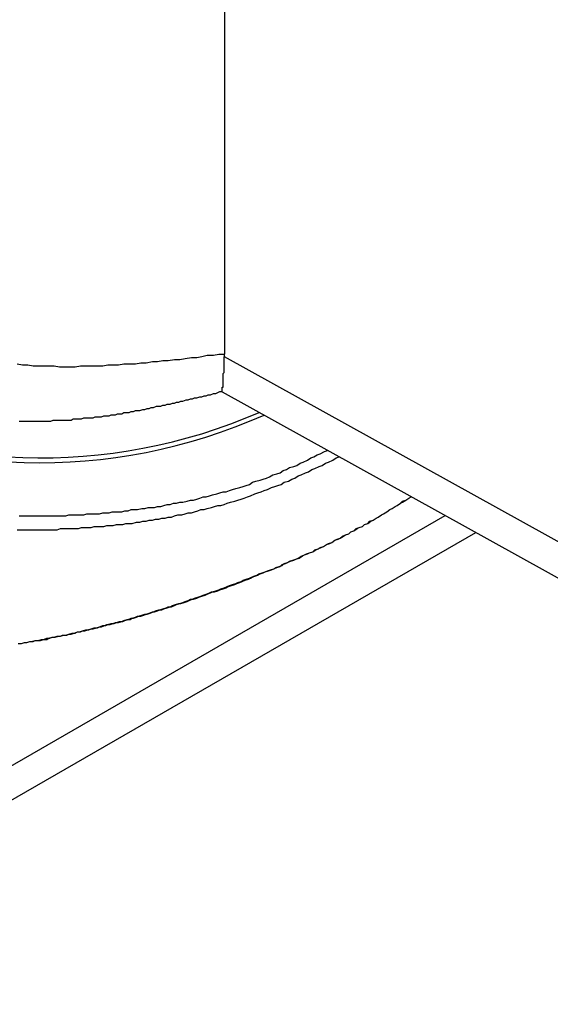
# Model space of a CAD drawing. Header units: millimetres. Extents: x 7187 to 8806, y -3756 to -2918.
# Tile 86 of 250: x 7836 to 7841, y -3648 to -3639. Entities that reach past the tile are written whole.
import ezdxf

# ---------------------------------------------------------------- set-up
doc = ezdxf.new("R2010")
doc.units = ezdxf.units.MM
doc.header["$LTSCALE"] = 3

msp = doc.modelspace()

# ---------------------------------------------------------------- linework, layer by layer
at = {"linetype": 'Continuous', "lineweight": 30}
for p, q in [((7837.806, -3624.7052), (7837.806, -3641.9123)), ((7837.8056, -3641.9381), (7837.806, -3641.9123)), ((7846.4666, -3646.7445), (7837.8056, -3641.9381)), ((7837.7826, -3642.2683), (7846.6871, -3647.2098)), ((7705.2475, -3721.1735), (7839.8973, -3643.4418)), ((7705.0133, -3721.6353), (7840.1857, -3643.6019))]:
    msp.add_line(p, q, dxfattribs=at)
for points in [[(7837.8026, -3641.9165, 0), (7837.7526, -3641.9165, 0), (7837.7026, -3641.9265, 0), (7837.6426, -3641.9265, 0), (7837.5926, -3641.9365, 0), (7837.5426, -3641.9465, 0), (7837.4926, -3641.9465, 0), (7837.4326, -3641.9565, 0), (7837.3826, -3641.9665, 0), (7837.3326, -3641.9665, 0), (7837.2726, -3641.9765, 0), (7837.2226, -3641.9765, 0), (7837.1726, -3641.9865, 0), (7837.1226, -3641.9865, 0), (7837.0626, -3641.9965, 0), (7837.0126, -3641.9965, 0), (7836.9626, -3642.0065, 0), (7836.9126, -3642.0065, 0), (7836.8526, -3642.0065, 0), (7836.8026, -3642.0165, 0), (7836.7526, -3642.0165, 0), (7836.7026, -3642.0165, 0), (7836.6526, -3642.0265, 0), (7836.6026, -3642.0265, 0), (7836.5426, -3642.0265, 0), (7836.4926, -3642.0265, 0), (7836.4426, -3642.0265, 0), (7836.3926, -3642.0365, 0), (7836.3426, -3642.0365, 0), (7836.2926, -3642.0365, 0), (7836.2426, -3642.0365, 0), (7836.1926, -3642.0265, 0), (7836.1426, -3642.0265, 0), (7836.0926, -3642.0265, 0), (7836.0426, -3642.0265, 0), (7835.9926, -3642.0265, 0), (7835.9426, -3642.0165, 0), (7835.8926, -3642.0165, 0), (7835.8426, -3642.0065, 0)], [(7837.7826, -3642.2665, 0), (7837.7826, -3642.2665, 0), (7837.7826, -3642.2665, 0), (7837.7826, -3642.2665, 0), (7837.7826, -3642.2665, 0), (7837.7826, -3642.2665, 0), (7837.7826, -3642.2665, 0), (7837.7826, -3642.2665, 0), (7837.7826, -3642.2665, 0), (7837.7826, -3642.2665, 0), (7837.7826, -3642.2665, 0), (7837.7826, -3642.2665, 0), (7837.7826, -3642.2665, 0), (7837.7826, -3642.2665, 0), (7837.7826, -3642.2665, 0), (7837.7826, -3642.2665, 0), (7837.7826, -3642.2665, 0), (7837.7826, -3642.2665, 0), (7837.7826, -3642.2665, 0), (7837.7826, -3642.2665, 0), (7837.7826, -3642.2665, 0), (7837.7826, -3642.2665, 0), (7837.7826, -3642.2665, 0), (7837.7826, -3642.2665, 0), (7837.7826, -3642.2665, 0), (7837.7826, -3642.2665, 0), (7837.7826, -3642.2665, 0), (7837.7826, -3642.2665, 0), (7837.7826, -3642.2665, 0), (7837.7826, -3642.2665, 0), (7837.7826, -3642.2665, 0), (7837.7826, -3642.2665, 0), (7837.7826, -3642.2665, 0), (7837.7826, -3642.2665, 0), (7837.7826, -3642.2665, 0), (7837.7826, -3642.2665, 0), (7837.7826, -3642.2665, 0), (7837.7826, -3642.2665, 0), (7837.7826, -3642.2665, 0), (7837.7826, -3642.2665, 0), (7837.7826, -3642.2665, 0), (7837.7826, -3642.2665, 0), (7837.7826, -3642.2665, 0), (7837.7826, -3642.2665, 0), (7837.7826, -3642.2665, 0), (7837.7826, -3642.2665, 0), (7837.7826, -3642.2665, 0), (7837.7826, -3642.2665, 0), (7837.7826, -3642.2665, 0), (7837.7826, -3642.2665, 0), (7837.7826, -3642.2565, 0), (7837.7826, -3642.2565, 0), (7837.7826, -3642.2565, 0), (7837.7826, -3642.2565, 0), (7837.7826, -3642.2565, 0), (7837.7826, -3642.2565, 0), (7837.7826, -3642.2565, 0), (7837.7826, -3642.2565, 0), (7837.7826, -3642.2565, 0), (7837.7826, -3642.2565, 0), (7837.7826, -3642.2565, 0), (7837.7826, -3642.2565, 0), (7837.7826, -3642.2565, 0), (7837.7826, -3642.2565, 0), (7837.7826, -3642.2565, 0), (7837.7826, -3642.2565, 0), (7837.7826, -3642.2565, 0), (7837.7826, -3642.2465, 0), (7837.7826, -3642.2465, 0), (7837.7826, -3642.2465, 0), (7837.7826, -3642.2465, 0), (7837.7826, -3642.2465, 0), (7837.7826, -3642.2465, 0), (7837.7826, -3642.2465, 0), (7837.7826, -3642.2465, 0), (7837.7826, -3642.2465, 0), (7837.7826, -3642.2465, 0), (7837.7826, -3642.2465, 0), (7837.7826, -3642.2465, 0), (7837.7826, -3642.2465, 0), (7837.7826, -3642.2365, 0), (7837.7826, -3642.2365, 0), (7837.7826, -3642.2365, 0), (7837.7826, -3642.2365, 0), (7837.7826, -3642.2365, 0), (7837.7826, -3642.2365, 0), (7837.7826, -3642.2365, 0), (7837.7826, -3642.2365, 0), (7837.7826, -3642.2365, 0), (7837.7826, -3642.2365, 0), (7837.7826, -3642.2365, 0), (7837.7826, -3642.2265, 0), (7837.7826, -3642.2265, 0), (7837.7826, -3642.2265, 0), (7837.7826, -3642.2265, 0), (7837.7826, -3642.2265, 0), (7837.7826, -3642.2265, 0), (7837.7826, -3642.2265, 0), (7837.7826, -3642.2265, 0), (7837.7826, -3642.2265, 0), (7837.7926, -3642.2265, 0), (7837.7926, -3642.2265, 0), (7837.7926, -3642.2165, 0), (7837.7926, -3642.2165, 0), (7837.7926, -3642.2165, 0), (7837.7926, -3642.2165, 0), (7837.7926, -3642.2165, 0), (7837.7926, -3642.2165, 0), (7837.7926, -3642.2165, 0), (7837.7926, -3642.2165, 0), (7837.7926, -3642.2165, 0), (7837.7926, -3642.2065, 0), (7837.7926, -3642.2065, 0), (7837.7926, -3642.2065, 0), (7837.7926, -3642.2065, 0), (7837.7926, -3642.2065, 0), (7837.7926, -3642.2065, 0), (7837.7926, -3642.2065, 0), (7837.7926, -3642.2065, 0), (7837.7926, -3642.2065, 0), (7837.7926, -3642.1965, 0), (7837.7926, -3642.1965, 0), (7837.7926, -3642.1965, 0), (7837.7926, -3642.1965, 0), (7837.7926, -3642.1965, 0), (7837.7926, -3642.1965, 0), (7837.7926, -3642.1965, 0), (7837.7926, -3642.1965, 0), (7837.7926, -3642.1965, 0), (7837.7926, -3642.1865, 0), (7837.7926, -3642.1865, 0), (7837.7926, -3642.1865, 0), (7837.7926, -3642.1865, 0), (7837.7926, -3642.1865, 0), (7837.7926, -3642.1865, 0), (7837.7926, -3642.1865, 0), (7837.7926, -3642.1865, 0), (7837.7926, -3642.1765, 0), (7837.7926, -3642.1765, 0), (7837.7926, -3642.1765, 0), (7837.7926, -3642.1765, 0), (7837.7926, -3642.1765, 0), (7837.7926, -3642.1765, 0), (7837.7926, -3642.1765, 0), (7837.7926, -3642.1665, 0), (7837.7926, -3642.1665, 0), (7837.7926, -3642.1665, 0), (7837.7926, -3642.1665, 0), (7837.7926, -3642.1665, 0), (7837.7926, -3642.1665, 0), (7837.7926, -3642.1665, 0), (7837.7926, -3642.1565, 0), (7837.7926, -3642.1565, 0), (7837.7926, -3642.1565, 0), (7837.7926, -3642.1565, 0), (7837.7926, -3642.1565, 0), (7837.7926, -3642.1565, 0), (7837.7926, -3642.1465, 0), (7837.7926, -3642.1465, 0), (7837.7926, -3642.1465, 0), (7837.7926, -3642.1465, 0), (7837.7926, -3642.1465, 0), (7837.7926, -3642.1465, 0), (7837.7926, -3642.1465, 0), (7837.7926, -3642.1365, 0), (7837.7926, -3642.1365, 0), (7837.7926, -3642.1365, 0), (7837.7926, -3642.1365, 0), (7837.7926, -3642.1365, 0), (7837.7926, -3642.1365, 0), (7837.7926, -3642.1265, 0), (7837.7926, -3642.1265, 0), (7837.7926, -3642.1265, 0), (7837.7926, -3642.1265, 0), (7837.7926, -3642.1265, 0), (7837.7926, -3642.1165, 0), (7837.7926, -3642.1165, 0), (7837.7926, -3642.1165, 0), (7837.7926, -3642.1165, 0), (7837.7926, -3642.1165, 0), (7837.7926, -3642.1165, 0), (7837.7926, -3642.1065, 0), (7837.7926, -3642.1065, 0), (7837.7926, -3642.1065, 0), (7837.7926, -3642.1065, 0), (7837.7926, -3642.1065, 0), (7837.7926, -3642.0965, 0), (7837.7926, -3642.0965, 0), (7837.7926, -3642.0965, 0), (7837.7926, -3642.0965, 0), (7837.7926, -3642.0965, 0), (7837.8026, -3642.0865, 0), (7837.8026, -3642.0865, 0), (7837.8026, -3642.0865, 0), (7837.8026, -3642.0865, 0), (7837.8026, -3642.0865, 0), (7837.8026, -3642.0765, 0), (7837.8026, -3642.0765, 0), (7837.8026, -3642.0765, 0), (7837.8026, -3642.0765, 0), (7837.8026, -3642.0765, 0), (7837.8026, -3642.0665, 0), (7837.8026, -3642.0665, 0), (7837.8026, -3642.0665, 0), (7837.8026, -3642.0665, 0), (7837.8026, -3642.0565, 0), (7837.8026, -3642.0565, 0), (7837.8026, -3642.0565, 0), (7837.8026, -3642.0565, 0), (7837.8026, -3642.0565, 0), (7837.8026, -3642.0465, 0), (7837.8026, -3642.0465, 0), (7837.8026, -3642.0465, 0), (7837.8026, -3642.0465, 0), (7837.8026, -3642.0365, 0), (7837.8026, -3642.0365, 0), (7837.8026, -3642.0365, 0), (7837.8026, -3642.0365, 0), (7837.8026, -3642.0265, 0), (7837.8026, -3642.0265, 0), (7837.8026, -3642.0265, 0), (7837.8026, -3642.0265, 0), (7837.8026, -3642.0265, 0), (7837.8026, -3642.0165, 0), (7837.8026, -3642.0165, 0), (7837.8026, -3642.0165, 0), (7837.8026, -3642.0165, 0), (7837.8026, -3642.0065, 0), (7837.8026, -3642.0065, 0), (7837.8026, -3642.0065, 0), (7837.8026, -3642.0065, 0), (7837.8026, -3641.9965, 0), (7837.8026, -3641.9965, 0), (7837.8026, -3641.9965, 0), (7837.8026, -3641.9965, 0), (7837.8026, -3641.9865, 0), (7837.8026, -3641.9865, 0), (7837.8026, -3641.9865, 0), (7837.8026, -3641.9865, 0), (7837.8026, -3641.9765, 0), (7837.8026, -3641.9765, 0), (7837.8026, -3641.9765, 0), (7837.8026, -3641.9765, 0), (7837.8026, -3641.9665, 0), (7837.8026, -3641.9665, 0), (7837.8026, -3641.9665, 0), (7837.8026, -3641.9565, 0), (7837.8026, -3641.9565, 0), (7837.8026, -3641.9565, 0), (7837.8026, -3641.9565, 0), (7837.8026, -3641.9465, 0), (7837.8026, -3641.9465, 0), (7837.8026, -3641.9465, 0), (7837.8026, -3641.9465, 0), (7837.8026, -3641.9365, 0), (7837.8026, -3641.9365, 0)], [(7835.8626, -3642.5465, 0), (7835.8926, -3642.5465, 0), (7835.9126, -3642.5465, 0), (7835.9326, -3642.5465, 0), (7835.9526, -3642.5465, 0), (7835.9726, -3642.5465, 0), (7835.9926, -3642.5465, 0), (7836.0126, -3642.5465, 0), (7836.0326, -3642.5465, 0), (7836.0526, -3642.5465, 0), (7836.0726, -3642.5465, 0), (7836.0926, -3642.5465, 0), (7836.1126, -3642.5465, 0), (7836.1426, -3642.5465, 0), (7836.1626, -3642.5465, 0), (7836.1826, -3642.5365, 0), (7836.2026, -3642.5365, 0), (7836.2226, -3642.5365, 0), (7836.2426, -3642.5365, 0), (7836.2626, -3642.5365, 0), (7836.2826, -3642.5365, 0), (7836.3026, -3642.5365, 0), (7836.3226, -3642.5365, 0), (7836.3526, -3642.5365, 0), (7836.3726, -3642.5265, 0), (7836.3926, -3642.5265, 0), (7836.4126, -3642.5265, 0), (7836.4326, -3642.5265, 0), (7836.4526, -3642.5265, 0), (7836.4726, -3642.5165, 0), (7836.4926, -3642.5165, 0), (7836.5126, -3642.5165, 0), (7836.5426, -3642.5165, 0), (7836.5626, -3642.5165, 0), (7836.5826, -3642.5065, 0), (7836.6026, -3642.5065, 0), (7836.6226, -3642.5065, 0), (7836.6426, -3642.5065, 0), (7836.6626, -3642.4965, 0), (7836.6826, -3642.4965, 0), (7836.7126, -3642.4965, 0), (7836.7326, -3642.4865, 0), (7836.7526, -3642.4865, 0), (7836.7726, -3642.4865, 0), (7836.7926, -3642.4765, 0), (7836.8126, -3642.4765, 0), (7836.8326, -3642.4765, 0), (7836.8526, -3642.4665, 0), (7836.8826, -3642.4665, 0), (7836.9026, -3642.4665, 0), (7836.9226, -3642.4565, 0), (7836.9426, -3642.4565, 0), (7836.9626, -3642.4465, 0), (7836.9826, -3642.4465, 0), (7837.0026, -3642.4465, 0), (7837.0326, -3642.4365, 0), (7837.0526, -3642.4365, 0), (7837.0726, -3642.4265, 0), (7837.0926, -3642.4265, 0), (7837.1126, -3642.4165, 0), (7837.1326, -3642.4165, 0), (7837.1626, -3642.4065, 0), (7837.1826, -3642.4065, 0), (7837.2026, -3642.4065, 0), (7837.2226, -3642.3965, 0), (7837.2426, -3642.3965, 0), (7837.2626, -3642.3865, 0), (7837.2926, -3642.3865, 0), (7837.3126, -3642.3765, 0), (7837.3326, -3642.3765, 0), (7837.3526, -3642.3665, 0), (7837.3726, -3642.3665, 0), (7837.3926, -3642.3565, 0), (7837.4126, -3642.3565, 0), (7837.4426, -3642.3465, 0), (7837.4626, -3642.3465, 0), (7837.4826, -3642.3365, 0), (7837.5026, -3642.3365, 0), (7837.5226, -3642.3265, 0), (7837.5426, -3642.3265, 0), (7837.5726, -3642.3165, 0), (7837.5926, -3642.3165, 0), (7837.6126, -3642.3065, 0), (7837.6326, -3642.3065, 0), (7837.6526, -3642.2965, 0), (7837.6726, -3642.2965, 0), (7837.7026, -3642.2865, 0), (7837.7226, -3642.2865, 0), (7837.7426, -3642.2765, 0), (7837.7626, -3642.2665, 0), (7837.7826, -3642.2665, 0)], [(7835.8626, -3643.4465, 0), (7835.8926, -3643.4465, 0), (7835.9226, -3643.4465, 0), (7835.9526, -3643.4465, 0), (7835.9726, -3643.4465, 0), (7836.0026, -3643.4465, 0), (7836.0326, -3643.4465, 0), (7836.0626, -3643.4465, 0), (7836.0926, -3643.4465, 0), (7836.1226, -3643.4465, 0), (7836.1526, -3643.4465, 0), (7836.1826, -3643.4465, 0), (7836.2126, -3643.4465, 0), (7836.2426, -3643.4465, 0), (7836.2726, -3643.4465, 0), (7836.3026, -3643.4465, 0), (7836.3326, -3643.4365, 0), (7836.3526, -3643.4365, 0), (7836.3826, -3643.4365, 0), (7836.4126, -3643.4365, 0), (7836.4426, -3643.4365, 0), (7836.4726, -3643.4365, 0), (7836.5026, -3643.4265, 0), (7836.5326, -3643.4265, 0), (7836.5626, -3643.4265, 0), (7836.5926, -3643.4265, 0), (7836.6226, -3643.4265, 0), (7836.6526, -3643.4165, 0), (7836.6826, -3643.4165, 0), (7836.7126, -3643.4165, 0), (7836.7426, -3643.4065, 0), (7836.7726, -3643.4065, 0), (7836.8026, -3643.4065, 0), (7836.8326, -3643.4065, 0), (7836.8626, -3643.3965, 0), (7836.8926, -3643.3965, 0), (7836.9226, -3643.3865, 0), (7836.9526, -3643.3865, 0), (7836.9826, -3643.3865, 0), (7837.0226, -3643.3765, 0), (7837.0526, -3643.3765, 0), (7837.0826, -3643.3665, 0), (7837.1126, -3643.3665, 0), (7837.1426, -3643.3665, 0), (7837.1726, -3643.3565, 0), (7837.2026, -3643.3565, 0), (7837.2326, -3643.3465, 0), (7837.2626, -3643.3365, 0), (7837.2926, -3643.3365, 0), (7837.3226, -3643.3265, 0), (7837.3526, -3643.3265, 0), (7837.3826, -3643.3165, 0), (7837.4126, -3643.3165, 0), (7837.4526, -3643.3065, 0), (7837.4826, -3643.2965, 0), (7837.5126, -3643.2965, 0), (7837.5426, -3643.2865, 0), (7837.5726, -3643.2765, 0), (7837.6026, -3643.2665, 0), (7837.6326, -3643.2665, 0), (7837.6626, -3643.2565, 0), (7837.6926, -3643.2465, 0), (7837.7326, -3643.2365, 0), (7837.7626, -3643.2265, 0), (7837.7926, -3643.2165, 0), (7837.8226, -3643.2165, 0), (7837.8526, -3643.2065, 0), (7837.8826, -3643.1965, 0), (7837.9126, -3643.1865, 0), (7837.9526, -3643.1765, 0), (7837.9826, -3643.1665, 0), (7838.0126, -3643.1565, 0), (7838.0426, -3643.1465, 0), (7838.0726, -3643.1265, 0), (7838.1026, -3643.1165, 0), (7838.1426, -3643.1065, 0), (7838.1726, -3643.0965, 0), (7838.2026, -3643.0865, 0), (7838.2326, -3643.0765, 0), (7838.2626, -3643.0565, 0), (7838.3026, -3643.0465, 0), (7838.3326, -3643.0365, 0), (7838.3626, -3643.0165, 0), (7838.3926, -3643.0065, 0), (7838.4226, -3642.9865, 0), (7838.4626, -3642.9765, 0), (7838.4926, -3642.9665, 0), (7838.5226, -3642.9465, 0), (7838.5526, -3642.9365, 0), (7838.5926, -3642.9165, 0), (7838.6226, -3642.8965, 0), (7838.6526, -3642.8865, 0), (7838.6826, -3642.8665, 0), (7838.7126, -3642.8565, 0), (7838.7526, -3642.8365, 0), (7838.7826, -3642.8265, 0)], [(7835.8426, -3643.5765, 0), (7835.8726, -3643.5765, 0), (7835.9026, -3643.5765, 0), (7835.9226, -3643.5765, 0), (7835.9526, -3643.5765, 0), (7835.9826, -3643.5765, 0), (7836.0126, -3643.5765, 0), (7836.0426, -3643.5765, 0), (7836.0726, -3643.5765, 0), (7836.1026, -3643.5765, 0), (7836.1326, -3643.5765, 0), (7836.1626, -3643.5765, 0), (7836.1926, -3643.5765, 0), (7836.2226, -3643.5765, 0), (7836.2526, -3643.5665, 0), (7836.2826, -3643.5665, 0), (7836.3026, -3643.5665, 0), (7836.3326, -3643.5665, 0), (7836.3626, -3643.5665, 0), (7836.3926, -3643.5665, 0), (7836.4226, -3643.5665, 0), (7836.4526, -3643.5565, 0), (7836.4826, -3643.5565, 0), (7836.5126, -3643.5565, 0), (7836.5426, -3643.5565, 0), (7836.5726, -3643.5465, 0), (7836.6026, -3643.5465, 0), (7836.6326, -3643.5465, 0), (7836.6626, -3643.5465, 0), (7836.6926, -3643.5365, 0), (7836.7226, -3643.5365, 0), (7836.7526, -3643.5365, 0), (7836.7826, -3643.5265, 0), (7836.8126, -3643.5265, 0), (7836.8426, -3643.5265, 0), (7836.8726, -3643.5165, 0), (7836.9026, -3643.5165, 0), (7836.9326, -3643.5165, 0), (7836.9726, -3643.5065, 0), (7837.0026, -3643.5065, 0), (7837.0326, -3643.4965, 0), (7837.0626, -3643.4965, 0), (7837.0926, -3643.4865, 0), (7837.1226, -3643.4865, 0), (7837.1526, -3643.4765, 0), (7837.1826, -3643.4765, 0), (7837.2126, -3643.4665, 0), (7837.2426, -3643.4665, 0), (7837.2726, -3643.4565, 0), (7837.3026, -3643.4565, 0), (7837.3326, -3643.4465, 0), (7837.3626, -3643.4365, 0), (7837.4026, -3643.4365, 0), (7837.4326, -3643.4265, 0), (7837.4626, -3643.4165, 0), (7837.4926, -3643.4165, 0), (7837.5226, -3643.4065, 0), (7837.5526, -3643.3965, 0), (7837.5826, -3643.3865, 0), (7837.6126, -3643.3865, 0), (7837.6426, -3643.3765, 0), (7837.6826, -3643.3665, 0), (7837.7126, -3643.3565, 0), (7837.7426, -3643.3465, 0), (7837.7726, -3643.3465, 0), (7837.8026, -3643.3365, 0), (7837.8326, -3643.3265, 0), (7837.8626, -3643.3165, 0), (7837.9026, -3643.3065, 0), (7837.9326, -3643.2965, 0), (7837.9626, -3643.2865, 0), (7837.9926, -3643.2765, 0), (7838.0226, -3643.2665, 0), (7838.0526, -3643.2565, 0), (7838.0926, -3643.2365, 0), (7838.1226, -3643.2265, 0), (7838.1526, -3643.2165, 0), (7838.1826, -3643.2065, 0), (7838.2126, -3643.1965, 0), (7838.2526, -3643.1765, 0), (7838.2826, -3643.1665, 0), (7838.3126, -3643.1565, 0), (7838.3426, -3643.1465, 0), (7838.3726, -3643.1265, 0), (7838.4126, -3643.1165, 0), (7838.4426, -3643.0965, 0), (7838.4726, -3643.0865, 0), (7838.5026, -3643.0665, 0), (7838.5326, -3643.0565, 0), (7838.5726, -3643.0365, 0), (7838.6026, -3643.0265, 0), (7838.6326, -3643.0065, 0), (7838.6626, -3642.9965, 0), (7838.7026, -3642.9765, 0), (7838.7326, -3642.9665, 0), (7838.7626, -3642.9465, 0), (7838.7926, -3642.9365, 0), (7838.8326, -3642.9165, 0), (7838.8626, -3642.8965, 0), (7838.8926, -3642.8865, 0)], [(7835.8526, -3644.6565, 0), (7835.8826, -3644.6565, 0), (7835.9126, -3644.6465, 0), (7835.9326, -3644.6465, 0), (7835.9626, -3644.6365, 0), (7835.9826, -3644.6365, 0), (7836.0126, -3644.6265, 0), (7836.0426, -3644.6265, 0), (7836.0626, -3644.6265, 0), (7836.0926, -3644.6165, 0), (7836.1226, -3644.6165, 0), (7836.1426, -3644.6065, 0), (7836.1726, -3644.5965, 0), (7836.1926, -3644.5965, 0), (7836.2226, -3644.5865, 0), (7836.2526, -3644.5865, 0), (7836.2726, -3644.5765, 0), (7836.3026, -3644.5765, 0), (7836.3326, -3644.5665, 0), (7836.3526, -3644.5665, 0), (7836.3826, -3644.5565, 0), (7836.4126, -3644.5465, 0), (7836.4326, -3644.5465, 0), (7836.4626, -3644.5365, 0), (7836.4826, -3644.5365, 0), (7836.5126, -3644.5265, 0), (7836.5426, -3644.5165, 0), (7836.5626, -3644.5165, 0), (7836.5926, -3644.5065, 0), (7836.6226, -3644.4965, 0), (7836.6426, -3644.4965, 0), (7836.6726, -3644.4865, 0), (7836.6926, -3644.4765, 0), (7836.7226, -3644.4765, 0), (7836.7526, -3644.4665, 0), (7836.7726, -3644.4565, 0), (7836.8026, -3644.4565, 0), (7836.8326, -3644.4465, 0), (7836.8526, -3644.4365, 0), (7836.8826, -3644.4265, 0), (7836.9126, -3644.4265, 0), (7836.9326, -3644.4165, 0), (7836.9626, -3644.4065, 0), (7836.9826, -3644.3965, 0), (7837.0126, -3644.3965, 0), (7837.0426, -3644.3865, 0), (7837.0626, -3644.3765, 0), (7837.0926, -3644.3665, 0), (7837.1226, -3644.3565, 0), (7837.1426, -3644.3565, 0), (7837.1726, -3644.3465, 0), (7837.1926, -3644.3365, 0), (7837.2226, -3644.3265, 0), (7837.2526, -3644.3165, 0), (7837.2726, -3644.3065, 0), (7837.3026, -3644.3065, 0), (7837.3326, -3644.2965, 0), (7837.3526, -3644.2865, 0), (7837.3826, -3644.2765, 0), (7837.4126, -3644.2665, 0), (7837.4326, -3644.2565, 0), (7837.4626, -3644.2465, 0), (7837.4826, -3644.2365, 0), (7837.5126, -3644.2365, 0), (7837.5426, -3644.2265, 0), (7837.5626, -3644.2165, 0), (7837.5926, -3644.2065, 0), (7837.6226, -3644.1965, 0), (7837.6426, -3644.1865, 0), (7837.6726, -3644.1765, 0), (7837.6926, -3644.1665, 0), (7837.7226, -3644.1565, 0), (7837.7526, -3644.1465, 0), (7837.7726, -3644.1365, 0), (7837.8026, -3644.1265, 0), (7837.8326, -3644.1165, 0), (7837.8526, -3644.1065, 0), (7837.8826, -3644.0965, 0), (7837.9126, -3644.0865, 0), (7837.9326, -3644.0765, 0), (7837.9626, -3644.0665, 0), (7837.9826, -3644.0565, 0), (7838.0126, -3644.0465, 0), (7838.0426, -3644.0365, 0), (7838.0626, -3644.0265, 0), (7838.0926, -3644.0165, 0), (7838.1226, -3644.0065, 0), (7838.1426, -3643.9965, 0), (7838.1726, -3643.9865, 0), (7838.1926, -3643.9765, 0), (7838.2226, -3643.9665, 0), (7838.2526, -3643.9565, 0), (7838.2726, -3643.9465, 0), (7838.3026, -3643.9365, 0), (7838.3326, -3643.9265, 0), (7838.3526, -3643.9065, 0), (7838.3826, -3643.8965, 0), (7838.4026, -3643.8865, 0), (7838.4326, -3643.8765, 0), (7838.4626, -3643.8665, 0), (7838.4826, -3643.8565, 0), (7838.5126, -3643.8465, 0), (7838.5426, -3643.8265, 0), (7838.5626, -3643.8165, 0), (7838.5926, -3643.8065, 0), (7838.6126, -3643.7965, 0), (7838.6426, -3643.7865, 0), (7838.6726, -3643.7665, 0), (7838.6926, -3643.7565, 0), (7838.7226, -3643.7465, 0), (7838.7426, -3643.7365, 0), (7838.7726, -3643.7165, 0), (7838.8026, -3643.7065, 0), (7838.8226, -3643.6965, 0), (7838.8526, -3643.6765, 0), (7838.8826, -3643.6665, 0), (7838.9026, -3643.6565, 0), (7838.9326, -3643.6365, 0), (7838.9526, -3643.6265, 0), (7838.9826, -3643.6165, 0), (7839.0026, -3643.5965, 0), (7839.0326, -3643.5865, 0), (7839.0626, -3643.5665, 0), (7839.0826, -3643.5565, 0), (7839.1126, -3643.5465, 0), (7839.1326, -3643.5265, 0), (7839.1626, -3643.5165, 0), (7839.1926, -3643.4965, 0), (7839.2126, -3643.4865, 0), (7839.2426, -3643.4665, 0), (7839.2626, -3643.4565, 0), (7839.2926, -3643.4365, 0), (7839.3126, -3643.4265, 0), (7839.3426, -3643.4065, 0), (7839.3726, -3643.3865, 0), (7839.3926, -3643.3765, 0), (7839.4226, -3643.3565, 0), (7839.4426, -3643.3465, 0), (7839.4726, -3643.3265, 0), (7839.4926, -3643.3065, 0), (7839.5226, -3643.2965, 0), (7839.5526, -3643.2765, 0), (7839.5726, -3643.2665, 0)], [(7835.8626, -3644.6565, 0), (7835.8826, -3644.6565, 0), (7835.9126, -3644.6465, 0), (7835.9326, -3644.6465, 0), (7835.9626, -3644.6365, 0), (7835.9926, -3644.6365, 0), (7836.0126, -3644.6265, 0), (7836.0426, -3644.6265, 0), (7836.0726, -3644.6165, 0), (7836.0926, -3644.6165, 0), (7836.1226, -3644.6065, 0), (7836.1526, -3644.6065, 0), (7836.1726, -3644.5965, 0), (7836.2026, -3644.5965, 0), (7836.2326, -3644.5865, 0), (7836.2526, -3644.5865, 0), (7836.2826, -3644.5765, 0), (7836.3126, -3644.5765, 0), (7836.3326, -3644.5665, 0), (7836.3626, -3644.5565, 0), (7836.3926, -3644.5565, 0), (7836.4126, -3644.5465, 0), (7836.4426, -3644.5465, 0), (7836.4626, -3644.5365, 0), (7836.4926, -3644.5265, 0), (7836.5226, -3644.5265, 0), (7836.5426, -3644.5165, 0), (7836.5726, -3644.5065, 0), (7836.6026, -3644.5065, 0), (7836.6226, -3644.4965, 0), (7836.6526, -3644.4865, 0), (7836.6826, -3644.4865, 0), (7836.7026, -3644.4765, 0), (7836.7326, -3644.4665, 0), (7836.7626, -3644.4665, 0), (7836.7826, -3644.4565, 0), (7836.8126, -3644.4465, 0), (7836.8426, -3644.4465, 0), (7836.8626, -3644.4365, 0), (7836.8926, -3644.4265, 0), (7836.9226, -3644.4165, 0), (7836.9426, -3644.4165, 0), (7836.9726, -3644.4065, 0), (7836.9926, -3644.3965, 0), (7837.0226, -3644.3865, 0), (7837.0526, -3644.3765, 0), (7837.0726, -3644.3765, 0), (7837.1026, -3644.3665, 0), (7837.1326, -3644.3565, 0), (7837.1526, -3644.3465, 0), (7837.1826, -3644.3365, 0), (7837.2126, -3644.3365, 0), (7837.2326, -3644.3265, 0), (7837.2626, -3644.3165, 0), (7837.2926, -3644.3065, 0), (7837.3126, -3644.2965, 0), (7837.3426, -3644.2865, 0), (7837.3726, -3644.2765, 0), (7837.3926, -3644.2765, 0), (7837.4226, -3644.2665, 0), (7837.4526, -3644.2565, 0), (7837.4726, -3644.2465, 0), (7837.5026, -3644.2365, 0), (7837.5226, -3644.2265, 0), (7837.5526, -3644.2165, 0), (7837.5826, -3644.2065, 0), (7837.6026, -3644.1965, 0), (7837.6326, -3644.1865, 0), (7837.6626, -3644.1765, 0), (7837.6826, -3644.1665, 0), (7837.7126, -3644.1665, 0), (7837.7426, -3644.1565, 0), (7837.7626, -3644.1465, 0), (7837.7926, -3644.1365, 0), (7837.8226, -3644.1265, 0), (7837.8426, -3644.1165, 0), (7837.8726, -3644.1065, 0), (7837.9026, -3644.0965, 0), (7837.9226, -3644.0865, 0), (7837.9526, -3644.0765, 0), (7837.9726, -3644.0665, 0), (7838.0026, -3644.0565, 0), (7838.0326, -3644.0465, 0), (7838.0526, -3644.0365, 0), (7838.0826, -3644.0165, 0), (7838.1126, -3644.0065, 0), (7838.1326, -3643.9965, 0), (7838.1626, -3643.9865, 0), (7838.1926, -3643.9765, 0), (7838.2126, -3643.9665, 0), (7838.2426, -3643.9565, 0), (7838.2726, -3643.9465, 0), (7838.2926, -3643.9365, 0), (7838.3226, -3643.9265, 0), (7838.3526, -3643.9165, 0), (7838.3726, -3643.8965, 0), (7838.4026, -3643.8865, 0), (7838.4226, -3643.8765, 0), (7838.4526, -3643.8665, 0), (7838.4826, -3643.8565, 0), (7838.5026, -3643.8465, 0), (7838.5326, -3643.8265, 0), (7838.5626, -3643.8165, 0), (7838.5826, -3643.8065, 0), (7838.6126, -3643.7965, 0), (7838.6426, -3643.7865, 0), (7838.6626, -3643.7665, 0), (7838.6926, -3643.7565, 0), (7838.7126, -3643.7465, 0), (7838.7426, -3643.7365, 0), (7838.7726, -3643.7165, 0), (7838.7926, -3643.7065, 0), (7838.8226, -3643.6965, 0), (7838.8526, -3643.6765, 0), (7838.8726, -3643.6665, 0), (7838.9026, -3643.6565, 0), (7838.9226, -3643.6365, 0), (7838.9526, -3643.6265, 0), (7838.9826, -3643.6165, 0), (7839.0026, -3643.5965, 0), (7839.0326, -3643.5865, 0), (7839.0526, -3643.5665, 0), (7839.0826, -3643.5565, 0), (7839.1126, -3643.5465, 0), (7839.1326, -3643.5265, 0), (7839.1626, -3643.5165, 0), (7839.1826, -3643.4965, 0), (7839.2126, -3643.4865, 0), (7839.2426, -3643.4665, 0), (7839.2626, -3643.4565, 0), (7839.2926, -3643.4365, 0), (7839.3126, -3643.4265, 0), (7839.3426, -3643.4065, 0), (7839.3726, -3643.3865, 0), (7839.3926, -3643.3765, 0), (7839.4226, -3643.3565, 0), (7839.4426, -3643.3465, 0), (7839.4726, -3643.3265, 0), (7839.4926, -3643.3165, 0), (7839.5226, -3643.2965, 0), (7839.5526, -3643.2765, 0), (7839.5726, -3643.2665, 0)]]:
    msp.add_polyline3d(points, dxfattribs=at)
for centre, radius, start, end in [((7836.066, -3637.7233), 5.1728, 242.67199, 293.58259), ((7836.0558, -3637.7315), 5.2106, 242.70173, 294.06504)]:
    msp.add_arc(centre, radius, start, end, dxfattribs=at)

doc.saveas('drawing.dxf')
